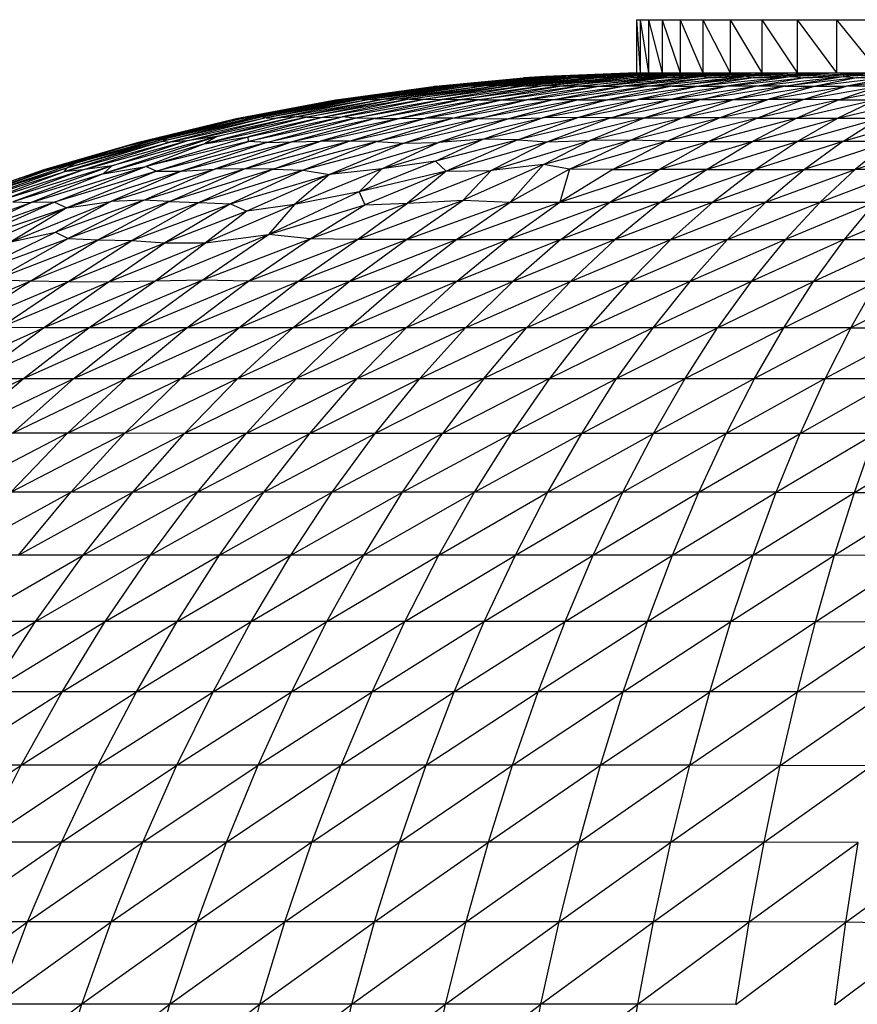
# Paper-space layout '_Derecha' of a CAD drawing. Header units: millimetres. Extents: x -200 to 200, y -209 to 424.
# Tile 18 of 30: x -50 to -18, y 111 to 149. Entities that reach past the tile are written whole.
import ezdxf

# ---------------------------------------------------------------- set-up
doc = ezdxf.new("R2010")
doc.units = ezdxf.units.MM

psp = doc.layouts.new('_Derecha')

# ---------------------------------------------------------------- linework, layer by layer
at = {"color": 7, "linetype": 'Continuous', "lineweight": 25}
for p, q in [((-26.49, 148.513), (26.498, 148.513)), ((-26.49, 148.513), (-26.351, 146.502)), ((-26.49, 148.513), (-26.49, 146.502)), ((-26.351, 148.513), (-26.351, 146.502)), ((-26.351, 148.513), (-26.027, 146.502)), ((-26.027, 148.513), (-26.027, 146.502)), ((-26.027, 148.513), (-25.52, 146.502)), ((-25.52, 148.513), (-25.52, 146.502)), ((-25.52, 148.513), (-24.834, 146.502)), ((-24.834, 148.513), (-24.834, 146.502)), ((-24.834, 148.513), (-23.974, 146.502)), ((-23.974, 148.513), (-23.974, 146.502)), ((-23.974, 148.513), (-22.946, 146.502)), ((-22.946, 148.513), (-22.946, 146.502)), ((-22.946, 148.513), (-21.756, 146.502)), ((-21.756, 148.513), (-20.415, 146.502)), ((-21.756, 148.513), (-21.756, 146.502)), ((-20.415, 148.513), (-20.415, 146.502)), ((-20.415, 148.513), (-18.93, 146.502)), ((-18.93, 148.513), (-17.312, 146.502)), ((-18.93, 148.513), (-18.93, 146.502)), ((-34.126, 145.996), (-30.747, 146.312)), ((-34.078, 146.002), (-30.747, 146.312)), ((-30.615, 146.312), (-34.073, 145.995)), ((-29.651, 146.366), (-33.905, 145.999)), ((-30.615, 146.312), (-33.905, 145.999)), ((-29.651, 146.366), (-33.635, 146.009)), ((-33.635, 146.009), (-30.197, 146.316)), ((-33.342, 146.013), (-29.156, 146.369)), ((-33.342, 146.013), (-30.197, 146.316)), ((-33.042, 146.013), (-29.156, 146.369)), ((-29.614, 146.318), (-33.042, 146.013)), ((-28.505, 146.368), (-32.688, 146.011)), ((-29.614, 146.318), (-32.688, 146.011)), ((-28.505, 146.368), (-32.258, 146.014)), ((-32.258, 146.014), (-28.834, 146.319)), ((-31.764, 146.014), (-27.639, 146.368)), ((-31.764, 146.014), (-28.834, 146.319)), ((-31.234, 146.015), (-27.639, 146.368)), ((-27.856, 146.318), (-31.234, 146.015)), ((-29.934, 146.366), (-30.747, 146.312)), ((-30.747, 146.312), (-29.927, 146.365)), ((-26.593, 146.367), (-30.66, 146.012)), ((-27.856, 146.318), (-30.66, 146.012)), ((-30.615, 146.312), (-29.651, 146.366)), ((-29.927, 146.365), (-30.615, 146.312)), ((-30.197, 146.316), (-29.156, 146.369)), ((-29.651, 146.366), (-30.197, 146.316)), ((-26.593, 146.367), (-30.051, 146.009)), ((-30.051, 146.009), (-26.706, 146.315)), ((-26.49, 146.502), (-29.934, 146.366)), ((-26.351, 146.502), (-29.927, 146.365)), ((-26.49, 146.502), (-29.927, 146.365)), ((-26.027, 146.502), (-29.651, 146.366)), ((-26.351, 146.502), (-29.651, 146.366)), ((-29.156, 146.369), (-29.614, 146.318)), ((-29.614, 146.318), (-28.505, 146.368)), ((-25.364, 146.366), (-29.379, 146.004)), ((-29.379, 146.004), (-26.706, 146.315)), ((-25.52, 146.502), (-29.156, 146.369)), ((-26.027, 146.502), (-29.156, 146.369)), ((-24.834, 146.502), (-28.834, 146.319)), ((-28.834, 146.319), (-27.639, 146.368)), ((-28.505, 146.368), (-28.834, 146.319)), ((-28.642, 146.005), (-25.364, 146.366)), ((-25.352, 146.314), (-28.642, 146.005)), ((-24.834, 146.502), (-28.505, 146.368)), ((-25.52, 146.502), (-28.505, 146.368)), ((-23.974, 146.502), (-27.856, 146.318)), ((-27.639, 146.368), (-27.856, 146.318)), ((-27.856, 146.318), (-26.593, 146.367)), ((-23.939, 146.366), (-27.828, 146.004)), ((-25.352, 146.314), (-27.828, 146.004)), ((-23.974, 146.502), (-27.639, 146.368)), ((-24.834, 146.502), (-27.639, 146.368)), ((-23.939, 146.366), (-26.983, 146.005)), ((-26.983, 146.005), (-23.805, 146.314)), ((-22.946, 146.502), (-26.706, 146.315)), ((-26.593, 146.367), (-26.706, 146.315)), ((-26.706, 146.315), (-25.364, 146.366)), ((-22.946, 146.502), (-26.593, 146.367)), ((-23.974, 146.502), (-26.593, 146.367)), ((-26.49, 146.502), (26.498, 146.502)), ((-26.078, 146.002), (-22.344, 146.366)), ((-26.078, 146.002), (-23.805, 146.314)), ((-21.756, 146.502), (-25.364, 146.366)), ((-22.946, 146.502), (-25.364, 146.366)), ((-25.364, 146.366), (-25.352, 146.314)), ((-21.756, 146.502), (-25.352, 146.314)), ((-25.352, 146.314), (-23.939, 146.366)), ((-25.137, 146.004), (-22.344, 146.366)), ((-22.083, 146.314), (-25.137, 146.004)), ((-20.586, 146.367), (-24.119, 146.005)), ((-22.083, 146.314), (-24.119, 146.005)), ((-20.415, 146.502), (-23.939, 146.366)), ((-21.756, 146.502), (-23.939, 146.366)), ((-23.939, 146.366), (-23.805, 146.314)), ((-20.415, 146.502), (-23.805, 146.314)), ((-23.805, 146.314), (-22.344, 146.366)), ((-20.586, 146.367), (-23.083, 146.008)), ((-23.083, 146.008), (-20.199, 146.315)), ((-18.93, 146.502), (-22.344, 146.366)), ((-20.415, 146.502), (-22.344, 146.366)), ((-22.344, 146.366), (-22.083, 146.314)), ((-18.93, 146.502), (-22.083, 146.314)), ((-22.083, 146.314), (-20.586, 146.367)), ((-21.986, 146.007), (-18.684, 146.367)), ((-21.986, 146.007), (-20.199, 146.315)), ((-20.889, 146.008), (-18.684, 146.367)), ((-18.183, 146.315), (-20.889, 146.008)), ((-17.312, 146.502), (-20.586, 146.367)), ((-18.93, 146.502), (-20.586, 146.367)), ((-20.586, 146.367), (-20.199, 146.315)), ((-17.312, 146.502), (-20.199, 146.315)), ((-20.199, 146.315), (-18.684, 146.367)), ((-16.655, 146.366), (-19.723, 146.006)), ((-18.183, 146.315), (-19.723, 146.006)), ((-15.572, 146.502), (-18.684, 146.367)), ((-17.312, 146.502), (-18.684, 146.367)), ((-18.684, 146.367), (-18.183, 146.315)), ((-16.655, 146.366), (-18.555, 146.007)), ((-18.555, 146.007), (-16.041, 146.315)), ((-15.572, 146.502), (-18.183, 146.315)), ((-18.183, 146.315), (-16.655, 146.366)), ((-37.919, 145.461), (-34.126, 145.996)), ((-34.073, 145.995), (-37.919, 145.461)), ((-37.834, 145.48), (-34.126, 145.996)), ((-33.905, 145.999), (-37.806, 145.465)), ((-34.073, 145.995), (-37.806, 145.465)), ((-37.515, 145.486), (-33.635, 146.009)), ((-33.905, 145.999), (-37.515, 145.486)), ((-37.13, 145.512), (-33.342, 146.013)), ((-37.13, 145.512), (-33.635, 146.009)), ((-33.042, 146.013), (-36.861, 145.507)), ((-36.861, 145.507), (-33.342, 146.013)), ((-33.042, 146.013), (-36.555, 145.499)), ((-32.688, 146.011), (-36.555, 145.499)), ((-36.114, 145.504), (-32.258, 146.014)), ((-32.688, 146.011), (-36.114, 145.504)), ((-35.582, 145.511), (-31.764, 146.014)), ((-35.582, 145.511), (-32.258, 146.014)), ((-31.234, 146.015), (-35.05, 145.51)), ((-35.05, 145.51), (-31.764, 146.014)), ((-31.234, 146.015), (-34.442, 145.511)), ((-30.66, 146.012), (-34.442, 145.511)), ((-34.126, 145.996), (-32.506, 146.138)), ((-34.126, 145.996), (-34.078, 146.002)), ((-34.073, 145.995), (-34.126, 145.996)), ((-34.073, 145.995), (-33.905, 145.999)), ((-33.905, 145.999), (-33.635, 146.009)), ((-30.66, 146.012), (-33.827, 145.501)), ((-33.827, 145.501), (-30.051, 146.009)), ((-33.342, 146.013), (-33.635, 146.009)), ((-33.042, 146.013), (-33.342, 146.013)), ((-33.17, 145.489), (-30.051, 146.009)), ((-29.379, 146.004), (-33.17, 145.489)), ((-33.042, 146.013), (-32.688, 146.011)), ((-32.688, 146.011), (-32.258, 146.014)), ((-28.642, 146.005), (-32.417, 145.483)), ((-32.417, 145.483), (-29.379, 146.004)), ((-31.764, 146.014), (-32.258, 146.014)), ((-31.234, 146.015), (-31.764, 146.014)), ((-28.642, 146.005), (-31.538, 145.489)), ((-27.828, 146.004), (-31.538, 145.489)), ((-31.234, 146.015), (-30.66, 146.012)), ((-30.66, 146.012), (-30.051, 146.009)), ((-30.634, 145.487), (-26.983, 146.005)), ((-27.828, 146.004), (-30.634, 145.487)), ((-29.379, 146.004), (-30.051, 146.009)), ((-29.67, 145.487), (-26.983, 146.005)), ((-29.67, 145.487), (-26.078, 146.002)), ((-28.642, 146.005), (-29.379, 146.004)), ((-25.137, 146.004), (-28.685, 145.48)), ((-28.685, 145.48), (-26.078, 146.002)), ((-28.642, 146.005), (-27.828, 146.004)), ((-27.828, 146.004), (-26.983, 146.005)), ((-24.119, 146.005), (-27.581, 145.488)), ((-25.137, 146.004), (-27.581, 145.488)), ((-26.078, 146.002), (-26.983, 146.005)), ((-26.435, 145.494), (-23.083, 146.008)), ((-24.119, 146.005), (-26.435, 145.494)), ((-25.137, 146.004), (-26.078, 146.002)), ((-25.24, 145.5), (-23.083, 146.008)), ((-25.24, 145.5), (-21.986, 146.007)), ((-25.137, 146.004), (-24.119, 146.005)), ((-24.119, 146.005), (-23.083, 146.008)), ((-20.889, 146.008), (-24.055, 145.494)), ((-24.055, 145.494), (-21.986, 146.007)), ((-21.986, 146.007), (-23.083, 146.008)), ((-20.889, 146.008), (-22.803, 145.496)), ((-19.723, 146.006), (-22.803, 145.496)), ((-20.889, 146.008), (-21.986, 146.007)), ((-21.522, 145.493), (-18.555, 146.007)), ((-19.723, 146.006), (-21.522, 145.493)), ((-20.889, 146.008), (-19.723, 146.006)), ((-20.19, 145.493), (-18.555, 146.007)), ((-20.19, 145.493), (-17.318, 146.004)), ((-19.723, 146.006), (-18.555, 146.007)), ((-16.089, 146.006), (-18.845, 145.487)), ((-18.845, 145.487), (-17.318, 146.004)), ((-17.318, 146.004), (-18.555, 146.007)), ((-37.806, 145.465), (-41.745, 144.725)), ((-37.919, 145.461), (-41.745, 144.725)), ((-41.606, 144.765), (-37.834, 145.48)), ((-37.919, 145.461), (-41.606, 144.765)), ((-41.496, 144.754), (-37.515, 145.486)), ((-37.806, 145.465), (-41.496, 144.754)), ((-40.927, 144.832), (-37.13, 145.512)), ((-40.927, 144.832), (-37.515, 145.486)), ((-40.606, 144.842), (-37.13, 145.512)), ((-36.861, 145.507), (-40.606, 144.842)), ((-36.861, 145.507), (-40.466, 144.801)), ((-36.555, 145.499), (-40.466, 144.801)), ((-40.09, 144.796), (-36.114, 145.504)), ((-36.555, 145.499), (-40.09, 144.796)), ((-39.389, 144.845), (-35.582, 145.511)), ((-39.389, 144.845), (-36.114, 145.504)), ((-38.93, 144.826), (-35.582, 145.511)), ((-35.05, 145.51), (-38.93, 144.826)), ((-34.442, 145.511), (-38.355, 144.825)), ((-35.05, 145.51), (-38.355, 144.825)), ((-37.919, 145.461), (-37.834, 145.48)), ((-37.919, 145.461), (-37.806, 145.465)), ((-37.806, 145.465), (-37.515, 145.486)), ((-34.442, 145.511), (-37.601, 144.842)), ((-37.601, 144.842), (-33.827, 145.501)), ((-37.13, 145.512), (-37.515, 145.486)), ((-36.861, 145.507), (-37.13, 145.512)), ((-37.106, 144.791), (-33.827, 145.501)), ((-33.17, 145.489), (-37.106, 144.791)), ((-36.861, 145.507), (-36.555, 145.499)), ((-36.555, 145.499), (-36.114, 145.504)), ((-36.349, 144.78), (-33.17, 145.489)), ((-32.417, 145.483), (-36.349, 144.78)), ((-35.582, 145.511), (-36.114, 145.504)), ((-35.05, 145.51), (-35.582, 145.511)), ((-31.538, 145.489), (-35.437, 144.786)), ((-32.417, 145.483), (-35.437, 144.786)), ((-35.05, 145.51), (-34.442, 145.511)), ((-31.538, 145.489), (-34.448, 144.795)), ((-34.448, 144.795), (-30.634, 145.487)), ((-34.442, 145.511), (-33.827, 145.501)), ((-33.17, 145.489), (-33.827, 145.501)), ((-33.437, 144.794), (-29.67, 145.487)), ((-33.437, 144.794), (-30.634, 145.487)), ((-32.417, 145.483), (-33.17, 145.489)), ((-32.428, 144.778), (-29.67, 145.487)), ((-28.685, 145.48), (-32.428, 144.778)), ((-32.417, 145.483), (-31.538, 145.489)), ((-31.538, 145.489), (-30.634, 145.487)), ((-27.581, 145.488), (-31.323, 144.772)), ((-28.685, 145.48), (-31.323, 144.772)), ((-29.67, 145.487), (-30.634, 145.487)), ((-30.03, 144.801), (-26.435, 145.494)), ((-27.581, 145.488), (-30.03, 144.801)), ((-28.685, 145.48), (-29.67, 145.487)), ((-28.702, 144.822), (-25.24, 145.5)), ((-28.702, 144.822), (-26.435, 145.494)), ((-28.685, 145.48), (-27.581, 145.488)), ((-27.581, 145.488), (-26.435, 145.494)), ((-27.46, 144.808), (-25.24, 145.5)), ((-24.055, 145.494), (-27.46, 144.808)), ((-25.24, 145.5), (-26.435, 145.494)), ((-22.803, 145.496), (-26.17, 144.801)), ((-24.055, 145.494), (-26.17, 144.801)), ((-24.055, 145.494), (-25.24, 145.5)), ((-22.803, 145.496), (-24.765, 144.809)), ((-24.765, 144.809), (-21.522, 145.493)), ((-24.055, 145.494), (-22.803, 145.496)), ((-23.352, 144.805), (-20.19, 145.493)), ((-23.352, 144.805), (-21.522, 145.493)), ((-22.803, 145.496), (-21.522, 145.493)), ((-21.93, 144.794), (-20.19, 145.493)), ((-18.845, 145.487), (-21.93, 144.794)), ((-20.19, 145.493), (-21.522, 145.493)), ((-17.438, 145.49), (-20.431, 144.792)), ((-18.845, 145.487), (-20.431, 144.792)), ((-18.845, 145.487), (-20.19, 145.493)), ((-17.438, 145.49), (-18.885, 144.792)), ((-18.885, 144.792), (-16.014, 145.486)), ((-18.845, 145.487), (-17.438, 145.49)), ((-45.703, 143.749), (-41.496, 144.754)), ((-41.745, 144.725), (-45.703, 143.749)), ((-41.606, 144.765), (-45.341, 143.867)), ((-41.745, 144.725), (-45.341, 143.867)), ((-44.77, 143.953), (-40.927, 144.832)), ((-44.77, 143.953), (-41.496, 144.754)), ((-40.606, 144.842), (-44.361, 143.919)), ((-40.466, 144.801), (-44.361, 143.919)), ((-40.606, 144.842), (-44.191, 144.041)), ((-44.191, 144.041), (-40.927, 144.832)), ((-40.466, 144.801), (-44.116, 143.883)), ((-44.116, 143.883), (-40.09, 144.796)), ((-43.463, 143.932), (-39.389, 144.845)), ((-43.463, 143.932), (-40.09, 144.796)), ((-38.93, 144.826), (-42.801, 143.823)), ((-38.355, 144.825), (-42.801, 143.823)), ((-42.33, 144.099), (-39.389, 144.845)), ((-38.93, 144.826), (-42.33, 144.099)), ((-41.606, 144.765), (-41.745, 144.725)), ((-41.745, 144.725), (-41.496, 144.754)), ((-40.927, 144.832), (-41.496, 144.754)), ((-41.15, 144.089), (-37.601, 144.842)), ((-38.355, 144.825), (-41.15, 144.089)), ((-41.13, 143.916), (-37.601, 144.842)), ((-37.106, 144.791), (-41.13, 143.916)), ((-40.606, 144.842), (-40.927, 144.832)), ((-40.606, 144.842), (-40.466, 144.801)), ((-40.466, 144.801), (-40.09, 144.796)), ((-40.448, 143.879), (-37.106, 144.791)), ((-36.349, 144.78), (-40.448, 143.879)), ((-39.389, 144.845), (-40.09, 144.796)), ((-35.437, 144.786), (-39.487, 143.894)), ((-36.349, 144.78), (-39.487, 143.894)), ((-38.93, 144.826), (-39.389, 144.845)), ((-38.93, 144.826), (-38.355, 144.825)), ((-38.411, 143.919), (-34.448, 144.795)), ((-35.437, 144.786), (-38.411, 143.919)), ((-38.355, 144.825), (-37.601, 144.842)), ((-37.106, 144.791), (-37.601, 144.842)), ((-37.337, 143.927), (-34.448, 144.795)), ((-37.337, 143.927), (-33.437, 144.794)), ((-36.349, 144.78), (-37.106, 144.791)), ((-36.349, 144.78), (-35.437, 144.786)), ((-36.274, 143.911), (-33.437, 144.794)), ((-32.428, 144.778), (-36.274, 143.911)), ((-35.437, 144.786), (-34.448, 144.795)), ((-32.428, 144.778), (-35.257, 143.854)), ((-31.323, 144.772), (-35.257, 143.854)), ((-33.437, 144.794), (-34.448, 144.795)), ((-33.959, 143.869), (-30.03, 144.801)), ((-31.323, 144.772), (-33.959, 143.869)), ((-32.428, 144.778), (-33.437, 144.794)), ((-32.428, 144.778), (-31.323, 144.772)), ((-32.28, 143.997), (-28.702, 144.822)), ((-32.28, 143.997), (-30.03, 144.801)), ((-31.323, 144.772), (-30.03, 144.801)), ((-30.961, 143.978), (-28.702, 144.822)), ((-27.46, 144.808), (-30.961, 143.978)), ((-28.702, 144.822), (-30.03, 144.801)), ((-27.46, 144.808), (-29.84, 143.896)), ((-26.17, 144.801), (-29.84, 143.896)), ((-27.46, 144.808), (-28.702, 144.822)), ((-28.252, 143.952), (-24.765, 144.809)), ((-26.17, 144.801), (-28.252, 143.952)), ((-27.46, 144.808), (-26.17, 144.801)), ((-26.716, 143.964), (-24.765, 144.809)), ((-26.716, 143.964), (-23.352, 144.805)), ((-26.17, 144.801), (-24.765, 144.809)), ((-25.334, 143.919), (-23.352, 144.805)), ((-21.93, 144.794), (-25.334, 143.919)), ((-23.352, 144.805), (-24.765, 144.809)), ((-21.93, 144.794), (-23.757, 143.913)), ((-20.431, 144.792), (-23.757, 143.913)), ((-21.93, 144.794), (-23.352, 144.805)), ((-22.109, 143.913), (-18.885, 144.792)), ((-20.431, 144.792), (-22.109, 143.913)), ((-21.93, 144.794), (-20.431, 144.792)), ((-20.431, 144.792), (-12.375, 144.792)), ((-20.417, 143.914), (-17.302, 144.792)), ((-20.417, 143.914), (-18.885, 144.792)), ((-15.688, 144.792), (-18.689, 143.914)), ((-18.689, 143.914), (-17.302, 144.792)), ((-48.774, 142.806), (-44.77, 143.953)), ((-44.191, 144.041), (-48.009, 142.911)), ((-44.191, 144.041), (-47.618, 143.108)), ((-47.618, 143.108), (-44.77, 143.953)), ((-47.394, 142.846), (-43.463, 143.932)), ((-42.33, 144.099), (-46.623, 142.686)), ((-42.33, 144.099), (-46.301, 142.994)), ((-46.301, 142.994), (-43.463, 143.932)), ((-44.77, 143.953), (-45.703, 143.749)), ((-45.012, 142.964), (-41.15, 144.089)), ((-44.191, 144.041), (-44.77, 143.953)), ((-44.191, 144.041), (-44.361, 143.919)), ((-43.463, 143.932), (-44.116, 143.883)), ((-42.33, 144.099), (-43.463, 143.932)), ((-42.33, 144.099), (-42.801, 143.823)), ((-42.801, 143.823), (-41.15, 144.089)), ((-41.13, 143.916), (-41.15, 144.089)), ((-36.098, 142.874), (-32.28, 143.997)), ((-34.073, 143.175), (-32.28, 143.997)), ((-30.961, 143.978), (-34.073, 143.175)), ((-32.28, 143.997), (-33.959, 143.869)), ((-30.961, 143.978), (-33.675, 142.786)), ((-30.961, 143.978), (-32.28, 143.997)), ((-31.975, 142.811), (-28.252, 143.952)), ((-30.961, 143.978), (-29.84, 143.896)), ((-30.002, 143.04), (-26.716, 143.964)), ((-30.002, 143.04), (-28.252, 143.952)), ((-29.84, 143.896), (-28.252, 143.952)), ((-29.019, 142.862), (-26.716, 143.964)), ((-26.716, 143.964), (-28.252, 143.952)), ((-25.334, 143.919), (-26.716, 143.964)), ((-49.726, 142.538), (-45.703, 143.749)), ((-45.341, 143.867), (-49.045, 142.781)), ((-49.045, 142.781), (-45.703, 143.749)), ((-45.341, 143.867), (-48.862, 142.838)), ((-48.774, 142.806), (-45.703, 143.749)), ((-44.361, 143.919), (-48.113, 142.769)), ((-48.113, 142.769), (-44.116, 143.883)), ((-44.361, 143.919), (-48.009, 142.911)), ((-47.394, 142.846), (-44.116, 143.883)), ((-42.801, 143.823), (-46.623, 142.686)), ((-45.341, 143.867), (-45.703, 143.749)), ((-41.13, 143.916), (-45.012, 142.964)), ((-42.801, 143.823), (-45.012, 142.964)), ((-44.609, 142.794), (-41.13, 143.916)), ((-40.448, 143.879), (-44.609, 142.794)), ((-44.361, 143.919), (-44.116, 143.883)), ((-39.487, 143.894), (-43.663, 142.791)), ((-40.448, 143.879), (-43.663, 142.791)), ((-42.416, 142.866), (-38.411, 143.919)), ((-39.487, 143.894), (-42.416, 142.866)), ((-41.281, 142.885), (-37.337, 143.927)), ((-41.281, 142.885), (-38.411, 143.919)), ((-40.448, 143.879), (-41.13, 143.916)), ((-40.448, 143.879), (-39.487, 143.894)), ((-40.207, 142.868), (-37.337, 143.927)), ((-36.274, 143.911), (-40.207, 142.868)), ((-39.487, 143.894), (-38.411, 143.919)), ((-36.274, 143.911), (-39.076, 142.834)), ((-35.257, 143.854), (-39.076, 142.834)), ((-37.337, 143.927), (-38.411, 143.919)), ((-38.077, 142.666), (-33.959, 143.869)), ((-35.257, 143.854), (-38.077, 142.666)), ((-36.274, 143.911), (-37.337, 143.927)), ((-36.274, 143.911), (-35.257, 143.854)), ((-36.098, 142.874), (-33.959, 143.869)), ((-35.257, 143.854), (-33.959, 143.869)), ((-29.84, 143.896), (-33.675, 142.786)), ((-29.84, 143.896), (-31.975, 142.811)), ((-25.334, 143.919), (-29.019, 142.862)), ((-25.334, 143.919), (-27.377, 142.851)), ((-23.757, 143.913), (-27.377, 142.851)), ((-25.63, 142.853), (-22.109, 143.913)), ((-23.757, 143.913), (-25.63, 142.853)), ((-25.334, 143.919), (-23.757, 143.913)), ((-23.837, 142.854), (-20.417, 143.914)), ((-23.837, 142.854), (-22.109, 143.913)), ((-23.757, 143.913), (-22.109, 143.913)), ((-20.417, 143.914), (-22.109, 143.913)), ((-18.689, 143.914), (-22.005, 142.854)), ((-22.005, 142.854), (-20.417, 143.914)), ((-13.313, 143.914), (-20.417, 143.914)), ((-16.927, 143.914), (-20.135, 142.854)), ((-18.689, 143.914), (-20.135, 142.854)), ((-18.229, 142.854), (-15.134, 143.914)), ((-16.927, 143.914), (-18.229, 142.854)), ((-48.009, 142.911), (-51.796, 141.574)), ((-47.618, 143.108), (-51.691, 141.742)), ((-48.009, 142.911), (-51.691, 141.742)), ((-51.322, 141.577), (-47.394, 142.846)), ((-46.301, 142.994), (-50.457, 141.695)), ((-50.457, 141.695), (-47.394, 142.846)), ((-46.301, 142.994), (-50.029, 141.628)), ((-49.341, 141.608), (-45.012, 142.964)), ((-48.862, 142.838), (-49.045, 142.781)), ((-47.618, 143.108), (-48.774, 142.806)), ((-48.464, 141.622), (-45.012, 142.964)), ((-48.009, 142.911), (-48.113, 142.769)), ((-47.394, 142.846), (-48.113, 142.769)), ((-47.618, 143.108), (-48.009, 142.911)), ((-46.301, 142.994), (-47.394, 142.846)), ((-46.301, 142.994), (-46.623, 142.686)), ((-46.623, 142.686), (-45.012, 142.964)), ((-46.331, 141.641), (-42.416, 142.866)), ((-45.083, 141.7), (-41.281, 142.885)), ((-45.083, 141.7), (-42.416, 142.866)), ((-44.609, 142.794), (-45.012, 142.964)), ((-44.114, 141.641), (-41.281, 142.885)), ((-40.207, 142.868), (-44.114, 141.641)), ((-43.663, 142.791), (-42.416, 142.866)), ((-40.207, 142.868), (-42.994, 141.604)), ((-39.076, 142.834), (-42.994, 141.604)), ((-41.281, 142.885), (-42.416, 142.866)), ((-39.076, 142.834), (-41.814, 141.561)), ((-40.207, 142.868), (-41.281, 142.885)), ((-40.207, 142.868), (-39.076, 142.834)), ((-36.098, 142.874), (-39.397, 141.538)), ((-39.076, 142.834), (-38.077, 142.666)), ((-36.098, 142.874), (-38.077, 142.666)), ((-34.073, 143.175), (-36.953, 142.012)), ((-36.098, 142.874), (-36.953, 142.012)), ((-34.073, 143.175), (-36.098, 142.874)), ((-34.073, 143.175), (-33.675, 142.786)), ((-30.002, 143.04), (-33.032, 141.698)), ((-30.002, 143.04), (-31.975, 142.811)), ((-30.002, 143.04), (-31.253, 141.622)), ((-29.019, 142.862), (-31.253, 141.622)), ((-29.019, 142.862), (-30.002, 143.04)), ((-29.019, 142.862), (-29.386, 141.618)), ((-29.386, 141.618), (-25.63, 142.853)), ((-27.377, 142.851), (-29.386, 141.618)), ((-27.377, 142.851), (-29.019, 142.862)), ((-27.498, 141.618), (-23.837, 142.854)), ((-27.498, 141.618), (-25.63, 142.853)), ((-27.377, 142.851), (-25.63, 142.853)), ((-23.837, 142.854), (-25.63, 142.853)), ((-22.005, 142.854), (-25.573, 141.618)), ((-25.573, 141.618), (-23.837, 142.854)), ((-23.837, 142.854), (-18.229, 142.854)), ((-20.135, 142.854), (-23.606, 141.618)), ((-22.005, 142.854), (-23.606, 141.618)), ((-21.598, 141.618), (-18.229, 142.854)), ((-20.135, 142.854), (-21.598, 141.618)), ((-19.551, 141.618), (-16.29, 142.855)), ((-19.551, 141.618), (-18.229, 142.854)), ((-16.29, 142.855), (-18.229, 142.854)), ((-49.045, 142.781), (-52.787, 141.472)), ((-49.726, 142.538), (-52.787, 141.472)), ((-48.774, 142.806), (-52.621, 141.489)), ((-49.726, 142.538), (-52.621, 141.489)), ((-52.49, 141.59), (-49.045, 142.781)), ((-51.796, 141.574), (-48.113, 142.769)), ((-48.774, 142.806), (-51.691, 141.742)), ((-51.322, 141.577), (-48.113, 142.769)), ((-46.623, 142.686), (-50.029, 141.628)), ((-48.774, 142.806), (-49.726, 142.538)), ((-49.726, 142.538), (-49.045, 142.781)), ((-46.623, 142.686), (-49.341, 141.608)), ((-44.609, 142.794), (-48.464, 141.622)), ((-44.609, 142.794), (-47.995, 141.406)), ((-43.663, 142.791), (-47.995, 141.406)), ((-43.663, 142.791), (-46.331, 141.641)), ((-44.609, 142.794), (-43.663, 142.791)), ((-41.814, 141.561), (-38.077, 142.666)), ((-38.077, 142.666), (-41.202, 141.286)), ((-38.077, 142.666), (-39.397, 141.538)), ((-33.675, 142.786), (-36.953, 142.012)), ((-33.675, 142.786), (-36.744, 141.518)), ((-31.975, 142.811), (-35.133, 141.577)), ((-33.675, 142.786), (-35.133, 141.577)), ((-33.675, 142.786), (-31.975, 142.811)), ((-31.975, 142.811), (-33.032, 141.698)), ((-45.083, 141.7), (-48.427, 140.488)), ((-45.083, 141.7), (-47.948, 140.248)), ((-45.083, 141.7), (-46.331, 141.641)), ((-44.114, 141.641), (-45.083, 141.7)), ((-36.953, 142.012), (-40.376, 140.398)), ((-36.953, 142.012), (-39.397, 141.538)), ((-37.02, 140.21), (-33.032, 141.698)), ((-36.953, 142.012), (-36.744, 141.518)), ((-35.175, 140.207), (-33.032, 141.698)), ((-35.133, 141.577), (-33.032, 141.698)), ((-33.032, 141.698), (-31.253, 141.622)), ((-53.234, 140.21), (-49.341, 141.608)), ((-48.464, 141.622), (-52.494, 140.191)), ((-52.494, 140.191), (-49.341, 141.608)), ((-48.464, 141.622), (-51.768, 140.133)), ((-47.995, 141.406), (-51.768, 140.133)), ((-47.995, 141.406), (-51.665, 139.801)), ((-50.115, 140.127), (-46.331, 141.641)), ((-47.995, 141.406), (-50.115, 140.127)), ((-50.029, 141.628), (-49.341, 141.608)), ((-48.464, 141.622), (-49.341, 141.608)), ((-48.464, 141.622), (-47.995, 141.406)), ((-46.331, 141.641), (-48.427, 140.488)), ((-47.995, 141.406), (-46.331, 141.641)), ((-44.114, 141.641), (-47.948, 140.248)), ((-44.114, 141.641), (-46.81, 140.204)), ((-42.994, 141.604), (-46.81, 140.204)), ((-42.994, 141.604), (-45.536, 140.171)), ((-45.536, 140.171), (-41.814, 141.561)), ((-41.814, 141.561), (-44.297, 140.088)), ((-44.114, 141.641), (-42.994, 141.604)), ((-42.994, 141.604), (-41.814, 141.561)), ((-39.397, 141.538), (-42.764, 140.081)), ((-41.814, 141.561), (-41.202, 141.286)), ((-39.397, 141.538), (-41.202, 141.286)), ((-39.397, 141.538), (-40.376, 140.398)), ((-40.376, 140.398), (-36.744, 141.518)), ((-38.806, 140.237), (-35.133, 141.577)), ((-38.806, 140.237), (-36.744, 141.518)), ((-37.02, 140.21), (-35.133, 141.577)), ((-36.744, 141.518), (-35.133, 141.577)), ((-35.175, 140.207), (-31.253, 141.622)), ((-33.283, 140.207), (-31.253, 141.622)), ((-33.283, 140.207), (-29.386, 141.618)), ((-31.339, 140.207), (-27.498, 141.618)), ((-31.339, 140.207), (-29.386, 141.618)), ((-31.253, 141.622), (-29.386, 141.618)), ((-29.386, 141.618), (-15.354, 141.618)), ((-25.573, 141.618), (-29.341, 140.207)), ((-29.341, 140.207), (-27.498, 141.618)), ((-23.606, 141.618), (-27.291, 140.207)), ((-25.573, 141.618), (-27.291, 140.207)), ((-25.193, 140.207), (-21.598, 141.618)), ((-23.606, 141.618), (-25.193, 140.207)), ((-23.049, 140.207), (-19.551, 141.618)), ((-23.049, 140.207), (-21.598, 141.618)), ((-17.469, 141.618), (-20.864, 140.207)), ((-20.864, 140.207), (-19.551, 141.618)), ((-15.354, 141.618), (-18.641, 140.207)), ((-17.469, 141.618), (-18.641, 140.207)), ((-41.202, 141.286), (-44.297, 140.088)), ((-41.202, 141.286), (-42.764, 140.081)), ((-51.912, 138.794), (-48.427, 140.488)), ((-51.912, 138.794), (-47.948, 140.248)), ((-50.738, 138.673), (-47.948, 140.248)), ((-50.115, 140.127), (-48.427, 140.488)), ((-48.427, 140.488), (-47.948, 140.248)), ((-47.948, 140.248), (-46.81, 140.204)), ((-44.678, 138.641), (-40.376, 140.398)), ((-42.888, 138.677), (-40.376, 140.398)), ((-42.888, 138.677), (-38.806, 140.237)), ((-42.764, 140.081), (-40.376, 140.398)), ((-41.138, 138.636), (-38.806, 140.237)), ((-41.138, 138.636), (-37.02, 140.21)), ((-38.806, 140.237), (-40.376, 140.398)), ((-39.273, 138.627), (-37.02, 140.21)), ((-37.02, 140.21), (-38.806, 140.237)), ((-35.175, 140.207), (-37.02, 140.21)), ((-50.738, 138.673), (-46.81, 140.204)), ((-49.383, 138.64), (-46.81, 140.204)), ((-49.383, 138.64), (-45.536, 140.171)), ((-47.962, 138.607), (-45.536, 140.171)), ((-47.962, 138.607), (-44.297, 140.088)), ((-46.81, 140.204), (-45.536, 140.171)), ((-46.435, 138.593), (-44.297, 140.088)), ((-46.435, 138.593), (-42.764, 140.081)), ((-45.536, 140.171), (-44.297, 140.088)), ((-44.678, 138.641), (-42.764, 140.081)), ((-44.297, 140.088), (-42.764, 140.081)), ((-39.273, 138.627), (-35.175, 140.207)), ((-37.338, 138.625), (-33.283, 140.207)), ((-37.338, 138.625), (-35.175, 140.207)), ((-35.34, 138.625), (-31.339, 140.207)), ((-35.34, 138.625), (-33.283, 140.207)), ((-35.175, 140.207), (-16.385, 140.207)), ((-29.341, 140.207), (-33.279, 138.624)), ((-33.279, 138.624), (-31.339, 140.207)), ((-27.291, 140.207), (-31.158, 138.624)), ((-29.341, 140.207), (-31.158, 138.624)), ((-28.982, 138.624), (-25.193, 140.207)), ((-27.291, 140.207), (-28.982, 138.624)), ((-26.754, 138.624), (-23.049, 140.207)), ((-26.754, 138.624), (-25.193, 140.207)), ((-20.864, 140.207), (-24.477, 138.624)), ((-24.477, 138.624), (-23.049, 140.207)), ((-18.641, 140.207), (-22.157, 138.624)), ((-20.864, 140.207), (-22.157, 138.624)), ((-19.796, 138.624), (-16.385, 140.207)), ((-18.641, 140.207), (-19.796, 138.624)), ((-53.48, 136.916), (-49.383, 138.64)), ((-52.041, 136.899), (-49.383, 138.64)), ((-52.041, 136.899), (-47.962, 138.607)), ((-49.383, 138.64), (-50.738, 138.673)), ((-50.513, 136.882), (-47.962, 138.607)), ((-50.513, 136.882), (-46.435, 138.593)), ((-47.962, 138.607), (-49.383, 138.64)), ((-48.881, 136.875), (-44.678, 138.641)), ((-48.881, 136.875), (-46.435, 138.593)), ((-46.435, 138.593), (-47.962, 138.607)), ((-47.16, 136.875), (-42.888, 138.677)), ((-47.16, 136.875), (-44.678, 138.641)), ((-44.678, 138.641), (-46.435, 138.593)), ((-45.354, 136.874), (-42.888, 138.677)), ((-45.354, 136.874), (-41.138, 138.636)), ((-42.888, 138.677), (-44.678, 138.641)), ((-43.468, 136.874), (-41.138, 138.636)), ((-43.468, 136.874), (-39.273, 138.627)), ((-41.138, 138.636), (-42.888, 138.677)), ((-41.503, 136.874), (-39.273, 138.627)), ((-41.503, 136.874), (-37.338, 138.625)), ((-39.273, 138.627), (-41.138, 138.636)), ((-39.464, 136.874), (-35.34, 138.625)), ((-39.464, 136.874), (-37.338, 138.625)), ((-37.338, 138.625), (-39.273, 138.627)), ((-37.354, 136.874), (-35.34, 138.625)), ((-33.279, 138.624), (-37.354, 136.874)), ((-35.34, 138.625), (-37.338, 138.625)), ((-33.279, 138.624), (-35.34, 138.625)), ((-31.158, 138.624), (-35.177, 136.874)), ((-33.279, 138.624), (-35.177, 136.874)), ((-17.399, 138.624), (-33.279, 138.624)), ((-32.936, 136.874), (-28.982, 138.624)), ((-31.158, 138.624), (-32.936, 136.874)), ((-30.636, 136.874), (-26.754, 138.624)), ((-30.636, 136.874), (-28.982, 138.624)), ((-24.477, 138.624), (-28.28, 136.874)), ((-28.28, 136.874), (-26.754, 138.624)), ((-22.157, 138.624), (-25.874, 136.874)), ((-24.477, 138.624), (-25.874, 136.874)), ((-23.421, 136.874), (-19.796, 138.624)), ((-22.157, 138.624), (-23.421, 136.874)), ((-20.925, 136.874), (-17.399, 138.624)), ((-20.925, 136.874), (-19.796, 138.624)), ((-18.392, 136.874), (-17.399, 138.624)), ((-14.97, 138.622), (-18.392, 136.874)), ((-53.163, 134.961), (-48.881, 136.875)), ((-51.446, 134.961), (-47.16, 136.875)), ((-51.446, 134.961), (-48.881, 136.875)), ((-48.881, 136.875), (-50.513, 136.882)), ((-49.636, 134.961), (-47.16, 136.875)), ((-49.636, 134.961), (-45.354, 136.874)), ((-47.16, 136.875), (-48.881, 136.875)), ((-47.737, 134.961), (-43.468, 136.874)), ((-47.737, 134.961), (-45.354, 136.874)), ((-45.354, 136.874), (-47.16, 136.875)), ((-45.752, 134.961), (-41.503, 136.874)), ((-45.752, 134.961), (-43.468, 136.874)), ((-18.392, 136.874), (-45.354, 136.874)), ((-43.685, 134.961), (-39.464, 136.874)), ((-43.685, 134.961), (-41.503, 136.874)), ((-37.354, 136.874), (-41.538, 134.961)), ((-41.538, 134.961), (-39.464, 136.874)), ((-35.177, 136.874), (-39.317, 134.961)), ((-37.354, 136.874), (-39.317, 134.961)), ((-37.026, 134.961), (-32.936, 136.874)), ((-35.177, 136.874), (-37.026, 134.961)), ((-34.667, 134.961), (-30.636, 136.874)), ((-34.667, 134.961), (-32.936, 136.874)), ((-28.28, 136.874), (-32.246, 134.961)), ((-32.246, 134.961), (-30.636, 136.874)), ((-25.874, 136.874), (-29.767, 134.961)), ((-28.28, 136.874), (-29.767, 134.961)), ((-27.234, 134.961), (-23.421, 136.874)), ((-25.874, 136.874), (-27.234, 134.961)), ((-24.652, 134.961), (-20.925, 136.874)), ((-24.652, 134.961), (-23.421, 136.874)), ((-18.392, 136.874), (-22.025, 134.961)), ((-22.025, 134.961), (-20.925, 136.874)), ((-18.392, 136.874), (-19.36, 134.961)), ((-15.825, 136.872), (-19.36, 134.961)), ((-18.392, 136.874), (-15.825, 136.872)), ((-53.939, 132.89), (-49.636, 134.961)), ((-52.042, 132.89), (-47.737, 134.961)), ((-52.042, 132.89), (-49.636, 134.961)), ((-51.446, 134.961), (-19.36, 134.961)), ((-50.051, 132.89), (-45.752, 134.961)), ((-50.051, 132.89), (-47.737, 134.961)), ((-47.97, 132.89), (-43.685, 134.961)), ((-47.97, 132.89), (-45.752, 134.961)), ((-41.538, 134.961), (-45.802, 132.89)), ((-45.802, 132.89), (-43.685, 134.961)), ((-39.317, 134.961), (-43.552, 132.888)), ((-41.538, 134.961), (-43.552, 132.888)), ((-41.223, 132.888), (-37.026, 134.961)), ((-39.317, 134.961), (-41.223, 132.888)), ((-38.82, 132.888), (-34.667, 134.961)), ((-38.82, 132.888), (-37.026, 134.961)), ((-32.246, 134.961), (-36.347, 132.888)), ((-36.347, 132.888), (-34.667, 134.961)), ((-29.767, 134.961), (-33.809, 132.888)), ((-32.246, 134.961), (-33.809, 132.888)), ((-31.209, 132.888), (-27.234, 134.961)), ((-29.767, 134.961), (-31.209, 132.888)), ((-28.554, 132.888), (-24.652, 134.961)), ((-28.554, 132.888), (-27.234, 134.961)), ((-22.025, 134.961), (-25.846, 132.888)), ((-25.846, 132.888), (-24.652, 134.961)), ((-19.36, 134.961), (-23.093, 132.888)), ((-22.025, 134.961), (-23.093, 132.888)), ((-19.36, 134.961), (-20.299, 132.888)), ((-20.299, 132.888), (-16.66, 134.958)), ((-19.36, 134.961), (-16.66, 134.958)), ((-45.802, 132.89), (-61.905, 132.89)), ((-47.97, 132.89), (-52.289, 130.665)), ((-50.115, 130.665), (-45.802, 132.89)), ((-50.115, 130.665), (-47.97, 132.89)), ((-47.85, 130.665), (-45.802, 132.89)), ((-47.85, 130.665), (-43.552, 132.888)), ((-43.552, 132.888), (-45.802, 132.89)), ((-45.499, 130.665), (-41.223, 132.888)), ((-45.499, 130.665), (-43.552, 132.888)), ((-20.299, 132.888), (-43.552, 132.888)), ((-43.066, 130.664), (-38.82, 132.888)), ((-43.066, 130.664), (-41.223, 132.888)), ((-40.556, 130.664), (-36.347, 132.888)), ((-40.556, 130.664), (-38.82, 132.888)), ((-37.972, 130.664), (-33.809, 132.888)), ((-37.972, 130.664), (-36.347, 132.888)), ((-35.32, 130.664), (-31.209, 132.888)), ((-35.32, 130.664), (-33.809, 132.888)), ((-32.605, 130.664), (-28.554, 132.888)), ((-32.605, 130.664), (-31.209, 132.888)), ((-29.83, 130.664), (-25.846, 132.888)), ((-29.83, 130.664), (-28.554, 132.888)), ((-27.002, 130.664), (-23.093, 132.888)), ((-27.002, 130.664), (-25.846, 132.888)), ((-24.125, 130.664), (-20.299, 132.888)), ((-24.125, 130.664), (-23.093, 132.888)), ((-21.207, 130.663), (-20.299, 132.888)), ((-21.207, 130.663), (-17.472, 132.884)), ((-17.472, 132.884), (-20.299, 132.888)), ((-18.256, 130.658), (-17.472, 132.884)), ((-18.256, 130.658), (-14.624, 132.869)), ((-45.499, 130.665), (-68.291, 130.665)), ((-52.181, 128.292), (-47.85, 130.665)), ((-49.823, 128.292), (-45.499, 130.665)), ((-49.823, 128.292), (-47.85, 130.665)), ((-47.375, 128.292), (-45.499, 130.665)), ((-47.375, 128.292), (-43.066, 130.664)), ((-43.066, 130.664), (-45.499, 130.665)), ((-44.842, 128.292), (-40.556, 130.664)), ((-44.842, 128.292), (-43.066, 130.664)), ((-24.125, 130.664), (-43.066, 130.664)), ((-42.228, 128.292), (-37.972, 130.664)), ((-42.228, 128.292), (-40.556, 130.664)), ((-39.538, 128.292), (-35.32, 130.664)), ((-39.538, 128.292), (-37.972, 130.664)), ((-36.776, 128.292), (-32.605, 130.664)), ((-36.776, 128.292), (-35.32, 130.664)), ((-33.949, 128.292), (-29.83, 130.664)), ((-33.949, 128.292), (-32.605, 130.664)), ((-31.06, 128.292), (-27.002, 130.664)), ((-31.06, 128.292), (-29.83, 130.664)), ((-28.115, 128.292), (-24.125, 130.664)), ((-28.115, 128.292), (-27.002, 130.664)), ((-25.12, 128.292), (-24.125, 130.664)), ((-25.12, 128.292), (-21.207, 130.663)), ((-21.207, 130.663), (-24.125, 130.664)), ((-22.081, 128.291), (-21.207, 130.663)), ((-22.081, 128.291), (-18.256, 130.658)), ((-21.207, 130.663), (-18.256, 130.658)), ((-19.008, 128.285), (-18.256, 130.658)), ((-19.008, 128.285), (-15.283, 130.638)), ((-18.256, 130.658), (-15.283, 130.638)), ((-25.12, 128.292), (-58.675, 128.292)), ((-51.717, 125.779), (-47.375, 128.292)), ((-49.176, 125.779), (-44.842, 128.292)), ((-49.176, 125.779), (-47.375, 128.292)), ((-46.546, 125.779), (-42.228, 128.292)), ((-46.546, 125.779), (-44.842, 128.292)), ((-43.833, 125.779), (-39.538, 128.292)), ((-43.833, 125.779), (-42.228, 128.292)), ((-41.04, 125.779), (-36.776, 128.292)), ((-41.04, 125.779), (-39.538, 128.292)), ((-38.174, 125.779), (-33.949, 128.292)), ((-38.174, 125.779), (-36.776, 128.292)), ((-35.238, 125.779), (-31.06, 128.292)), ((-35.238, 125.779), (-33.949, 128.292)), ((-32.239, 125.779), (-28.115, 128.292)), ((-32.239, 125.779), (-31.06, 128.292)), ((-29.182, 125.779), (-25.12, 128.292)), ((-29.182, 125.779), (-28.115, 128.292)), ((-26.073, 125.779), (-25.12, 128.292)), ((-26.073, 125.779), (-22.081, 128.291)), ((-22.081, 128.291), (-25.12, 128.292)), ((-22.919, 125.777), (-22.081, 128.291)), ((-22.919, 125.777), (-19.008, 128.285)), ((-19.008, 128.285), (-22.081, 128.291)), ((-19.726, 125.772), (-19.008, 128.285)), ((-19.726, 125.772), (-15.908, 128.265)), ((-15.908, 128.265), (-19.008, 128.285)), ((-26.073, 125.779), (-62.938, 125.779)), ((-53.526, 123.129), (-49.176, 125.779)), ((-50.896, 123.129), (-46.546, 125.779)), ((-50.896, 123.129), (-49.176, 125.779)), ((-48.174, 123.129), (-43.833, 125.779)), ((-48.174, 123.129), (-46.546, 125.779)), ((-45.365, 123.129), (-41.04, 125.779)), ((-45.365, 123.129), (-43.833, 125.779)), ((-42.475, 123.129), (-38.174, 125.779)), ((-42.475, 123.129), (-41.04, 125.779)), ((-39.508, 123.129), (-35.238, 125.779)), ((-39.508, 123.129), (-38.174, 125.779)), ((-36.469, 123.129), (-32.239, 125.779)), ((-36.469, 123.129), (-35.238, 125.779)), ((-33.365, 123.129), (-29.182, 125.779)), ((-33.365, 123.129), (-32.239, 125.779)), ((-30.201, 123.129), (-26.073, 125.779)), ((-30.201, 123.129), (-29.182, 125.779)), ((-26.983, 123.129), (-26.073, 125.779)), ((-26.983, 123.129), (-22.919, 125.777)), ((-22.919, 125.777), (-26.073, 125.779)), ((-23.717, 123.128), (-22.919, 125.777)), ((-23.717, 123.128), (-19.726, 125.772)), ((-19.726, 125.772), (-22.919, 125.777)), ((-20.41, 123.124), (-19.726, 125.772)), ((-20.41, 123.124), (-16.502, 125.754)), ((-16.502, 125.754), (-19.726, 125.772)), ((-26.983, 123.129), (-63.037, 123.129)), ((-52.529, 120.351), (-48.174, 123.129)), ((-49.72, 120.351), (-45.365, 123.129)), ((-49.72, 120.351), (-48.174, 123.129)), ((-46.82, 120.351), (-42.475, 123.129)), ((-46.82, 120.351), (-45.365, 123.129)), ((-43.837, 120.351), (-39.508, 123.129)), ((-43.837, 120.351), (-42.475, 123.129)), ((-40.774, 120.351), (-36.469, 123.129)), ((-40.774, 120.351), (-39.508, 123.129)), ((-37.638, 120.351), (-33.365, 123.129)), ((-37.638, 120.351), (-36.469, 123.129)), ((-34.433, 120.351), (-30.201, 123.129)), ((-34.433, 120.351), (-33.365, 123.129)), ((-31.167, 120.351), (-26.983, 123.129)), ((-31.167, 120.351), (-30.201, 123.129)), ((-27.845, 120.351), (-26.983, 123.129)), ((-27.845, 120.351), (-23.717, 123.128)), ((-23.717, 123.128), (-26.983, 123.129)), ((-24.473, 120.35), (-23.717, 123.128)), ((-24.473, 120.35), (-20.41, 123.124)), ((-20.41, 123.124), (-23.717, 123.128)), ((-21.058, 120.347), (-20.41, 123.124)), ((-21.058, 120.347), (-17.068, 123.108)), ((-17.068, 123.108), (-20.41, 123.124)), ((-27.845, 120.351), (-67.234, 120.351)), ((-54.071, 117.452), (-49.72, 120.351)), ((-51.178, 117.452), (-46.82, 120.351)), ((-51.178, 117.452), (-49.72, 120.351)), ((-48.193, 117.452), (-43.837, 120.351)), ((-48.193, 117.452), (-46.82, 120.351)), ((-45.121, 117.452), (-40.774, 120.351)), ((-45.121, 117.452), (-43.837, 120.351)), ((-41.967, 117.452), (-37.638, 120.351)), ((-41.967, 117.452), (-40.774, 120.351)), ((-38.738, 117.452), (-34.433, 120.351)), ((-38.738, 117.452), (-37.638, 120.351)), ((-35.439, 117.452), (-31.167, 120.351)), ((-35.439, 117.452), (-34.433, 120.351)), ((-32.076, 117.452), (-27.845, 120.351)), ((-32.076, 117.452), (-31.167, 120.351)), ((-28.655, 117.452), (-27.845, 120.351)), ((-28.655, 117.452), (-24.473, 120.35)), ((-24.473, 120.35), (-27.845, 120.351)), ((-25.183, 117.452), (-24.473, 120.35)), ((-25.183, 117.452), (-21.058, 120.347)), ((-21.058, 120.347), (-24.473, 120.35)), ((-21.666, 117.449), (-21.058, 120.347)), ((-21.666, 117.449), (-17.606, 120.333)), ((-17.606, 120.333), (-21.058, 120.347)), ((-25.183, 117.452), (-64.619, 117.452)), ((-52.542, 114.44), (-48.193, 117.452)), ((-49.475, 114.44), (-45.121, 117.452)), ((-49.475, 114.44), (-48.193, 117.452)), ((-46.32, 114.44), (-41.967, 117.452)), ((-46.32, 114.44), (-45.121, 117.452)), ((-38.738, 117.452), (-43.08, 114.44)), ((-43.08, 114.44), (-41.967, 117.452)), ((-39.763, 114.44), (-35.439, 117.452)), ((-39.763, 114.44), (-38.738, 117.452)), ((-36.375, 114.44), (-32.076, 117.452)), ((-36.375, 114.44), (-35.439, 117.452)), ((-32.921, 114.44), (-28.655, 117.452)), ((-32.921, 114.44), (-32.076, 117.452)), ((-29.407, 114.44), (-25.183, 117.452)), ((-29.407, 114.44), (-28.655, 117.452)), ((-25.841, 114.44), (-25.183, 117.452)), ((-25.841, 114.44), (-21.666, 117.449)), ((-21.666, 117.449), (-25.183, 117.452)), ((-22.228, 114.437), (-21.666, 117.449)), ((-22.228, 114.437), (-18.112, 117.435)), ((-18.112, 117.435), (-21.666, 117.449)), ((-18.578, 114.423), (-18.112, 117.435)), ((-18.578, 114.423), (-14.531, 117.383)), ((-25.841, 114.44), (-68.771, 114.44)), ((-53.802, 111.325), (-49.475, 114.44)), ((-50.659, 111.325), (-46.32, 114.44)), ((-50.659, 111.325), (-49.475, 114.44)), ((-43.08, 114.44), (-47.424, 111.325)), ((-47.424, 111.325), (-46.32, 114.44)), ((-44.104, 111.325), (-39.763, 114.44)), ((-44.104, 111.325), (-43.08, 114.44)), ((-40.705, 111.325), (-36.375, 114.44)), ((-40.705, 111.325), (-39.763, 114.44)), ((-37.232, 111.325), (-32.921, 114.44)), ((-37.232, 111.325), (-36.375, 114.44)), ((-33.692, 111.325), (-29.407, 114.44)), ((-33.692, 111.325), (-32.921, 114.44)), ((-30.091, 111.325), (-25.841, 114.44)), ((-30.091, 111.325), (-29.407, 114.44)), ((-26.436, 111.325), (-25.841, 114.44)), ((-26.436, 111.325), (-22.228, 114.437)), ((-22.228, 114.437), (-25.841, 114.44)), ((-22.734, 111.321), (-22.228, 114.437)), ((-22.734, 111.321), (-18.578, 114.423)), ((-18.578, 114.423), (-22.228, 114.437)), ((-18.994, 111.307), (-18.578, 114.423)), ((-18.994, 111.307), (-14.902, 114.37)), ((-14.902, 114.37), (-18.578, 114.423)), ((-26.436, 111.325), (-70.437, 111.325)), ((-47.424, 111.325), (-51.729, 108.113)), ((-48.421, 108.113), (-44.104, 111.325)), ((-48.421, 108.113), (-47.424, 111.325)), ((-45.025, 108.113), (-40.705, 111.325)), ((-45.025, 108.113), (-44.104, 111.325)), ((-41.548, 108.113), (-37.232, 111.325)), ((-41.548, 108.113), (-40.705, 111.325)), ((-37.996, 108.113), (-33.692, 111.325)), ((-37.996, 108.113), (-37.232, 111.325)), ((-34.375, 108.113), (-30.091, 111.325)), ((-34.375, 108.113), (-33.692, 111.325)), ((-30.693, 108.113), (-26.436, 111.325)), ((-30.693, 108.113), (-30.091, 111.325)), ((-26.955, 108.113), (-26.436, 111.325)), ((-22.734, 111.321), (-26.436, 111.325))]:
    psp.add_line(p, q, dxfattribs=at)

doc.saveas('drawing.dxf')
